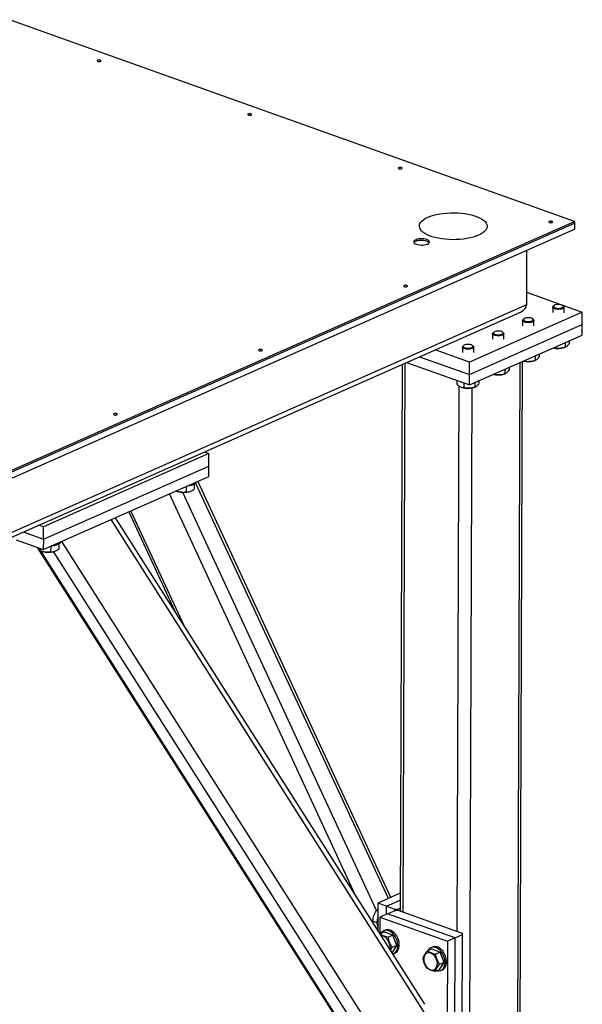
# Model space of a CAD drawing. Header units: millimetres. Extents: x 5 to 415, y 5 to 292.
# Tile 30 of 49: x 249 to 269, y 221 to 256. Entities that reach past the tile are written whole.
import ezdxf

# ---------------------------------------------------------------- set-up
doc = ezdxf.new("R2010")
doc.units = ezdxf.units.MM
doc.layers.add('TRAIT-FORT', color=4, linetype='Continuous', lineweight=25)

msp = doc.modelspace()

# ---------------------------------------------------------------- linework, layer by layer
at = {"layer": 'TRAIT-FORT', "color": 4, "linetype": 'Continuous', "lineweight": 25}
for p, q in [((269.075, 248.533), (236.08, 260.298)), ((232.345, 232.032), (269.074, 248.258)), ((232.346, 232.308), (269.075, 248.533)), ((232.346, 232.253), (269.075, 248.478)), ((269.075, 248.478), (269.074, 248.258)), ((269.075, 248.533), (269.075, 248.478)), ((267.377, 247.508), (267.37, 245.581)), ((267.372, 246.03), (269.346, 245.326)), ((267.37, 245.581), (232.238, 230.06)), ((268.299, 245.505), (268.299, 245.31)), ((268.344, 245.56), (268.319, 245.539)), ((268.68, 245.537), (268.655, 245.558)), ((268.699, 245.308), (268.699, 245.503)), ((232.225, 229.896), (267.164, 245.33)), ((269.346, 245.326), (265.353, 243.562)), ((267.28, 245.089), (267.254, 245.068)), ((267.615, 245.067), (267.59, 245.088)), ((269.344, 244.885), (269.346, 245.326)), ((265.352, 243.122), (269.344, 244.885)), ((267.235, 245.034), (267.234, 244.84)), ((267.634, 244.838), (267.635, 245.033)), ((269.343, 244.518), (269.344, 244.885)), ((265.35, 242.754), (269.343, 244.518)), ((266.17, 244.564), (266.169, 244.369)), ((266.215, 244.619), (266.19, 244.598)), ((266.551, 244.597), (266.525, 244.618)), ((266.569, 244.368), (266.57, 244.562)), ((265.105, 244.094), (265.105, 243.899)), ((265.151, 244.149), (265.125, 244.128)), ((265.486, 244.126), (265.461, 244.147)), ((265.505, 243.898), (265.505, 244.092)), ((268.324, 244.068), (268.348, 244.064)), ((268.348, 244.078), (268.348, 244.064)), ((268.708, 244.074), (268.747, 244.088)), ((268.737, 244.25), (268.736, 244.084)), ((268.746, 244.088), (268.736, 244.084)), ((268.884, 244.315), (268.883, 244.228)), ((263.588, 243.751), (265.352, 243.122)), ((265.353, 243.562), (264.14, 243.995)), ((267.672, 243.78), (267.672, 243.614)), ((267.819, 243.845), (267.819, 243.758)), ((262.977, 243.481), (262.905, 224.147)), ((263.013, 224.109), (263.084, 243.528)), ((263.127, 243.547), (265.35, 242.754)), ((265.352, 243.122), (265.353, 243.562)), ((266.754, 243.375), (266.754, 243.288)), ((267.046, 215.376), (267.15, 243.549)), ((267.127, 215.46), (267.231, 243.585)), ((267.259, 243.597), (267.283, 243.594)), ((267.283, 243.608), (267.283, 243.594)), ((267.644, 243.604), (267.682, 243.617)), ((267.682, 243.618), (267.672, 243.614)), ((265.35, 242.754), (265.352, 243.122)), ((266.194, 243.127), (266.218, 243.123)), ((266.219, 243.138), (266.218, 243.123)), ((266.579, 243.134), (266.617, 243.147)), ((266.608, 243.31), (266.607, 243.144)), ((266.617, 243.148), (266.607, 243.144)), ((264.912, 242.911), (264.912, 242.776)), ((264.924, 223.427), (264.995, 242.711)), ((265.07, 242.67), (265.086, 242.665)), ((265.154, 242.824), (265.154, 242.653)), ((265.515, 242.663), (265.553, 242.677)), ((265.543, 242.84), (265.543, 242.673)), ((265.552, 242.677), (265.543, 242.673)), ((265.69, 242.904), (265.689, 242.817)), ((265.343, 214.623), (265.446, 242.645)), ((256.137, 240.325), (250.282, 237.738)), ((255.969, 240.385), (256.137, 240.325)), ((256.136, 239.885), (256.137, 240.325)), ((250.28, 237.298), (256.136, 239.885)), ((256.134, 239.517), (256.136, 239.885)), ((250.279, 236.931), (256.134, 239.517)), ((255.618, 239.244), (255.617, 239.069)), ((262.484, 224.591), (255.666, 239.286)), ((262.576, 224.631), (255.748, 239.347)), ((261.324, 224.704), (254.737, 238.9)), ((254.994, 238.996), (255.028, 238.984)), ((262.069, 224.173), (255.211, 238.952)), ((255.329, 239.162), (255.329, 238.964)), ((255.457, 238.983), (255.468, 238.987)), ((253.3, 238.265), (254.931, 234.752)), ((255.286, 234.193), (253.38, 238.301)), ((250.282, 237.738), (250.114, 237.798)), ((263.894, 220.358), (252.676, 237.99)), ((263.773, 220.854), (252.828, 238.057)), ((249.561, 237.554), (250.28, 237.298)), ((250.28, 237.298), (250.282, 237.738)), ((249.324, 237.271), (250.279, 236.931)), ((250.28, 237.298), (250.279, 236.931)), ((250.827, 237.127), (250.827, 236.952)), ((263.881, 216.864), (250.931, 237.218)), ((250.062, 237.008), (262.957, 216.741)), ((250.163, 236.972), (250.163, 236.895)), ((263.073, 216.634), (250.187, 236.887)), ((250.204, 236.88), (250.237, 236.868)), ((250.539, 237.045), (250.538, 236.848)), ((263.64, 216.431), (250.643, 236.859)), ((250.666, 236.866), (250.678, 236.871)), ((262.908, 224.778), (262.117, 224.428)), ((262.117, 224.428), (262.113, 223.463)), ((262.415, 224.322), (262.117, 224.428)), ((262.414, 224.035), (262.415, 224.322)), ((262.415, 224.322), (262.907, 224.539)), ((262.415, 224.322), (262.714, 224.215)), ((262.714, 224.215), (262.827, 224.217)), ((262.714, 224.167), (262.714, 224.215)), ((262.827, 224.217), (262.906, 224.252)), ((262.827, 224.217), (262.827, 224.172)), ((262.116, 224.142), (262.057, 224.163)), ((262.188, 223.935), (262.186, 223.349)), ((262.454, 224.053), (262.188, 223.935)), ((262.188, 223.935), (264.577, 223.084)), ((262.454, 224.053), (262.72, 224.17)), ((264.843, 223.201), (262.454, 224.053)), ((262.833, 224.173), (262.72, 224.17)), ((265.103, 223.363), (262.833, 224.173)), ((262.081, 223.738), (261.934, 223.791)), ((262.113, 223.532), (262.072, 223.547)), ((262.195, 223.347), (262.191, 223.341)), ((262.355, 223.417), (262.195, 223.347)), ((262.366, 223.476), (262.313, 223.452)), ((262.355, 223.417), (262.648, 223.299)), ((262.648, 223.299), (262.488, 223.228)), ((262.783, 222.931), (262.648, 223.299)), ((264.843, 223.201), (264.577, 223.084)), ((264.813, 215.123), (264.843, 223.201)), ((264.843, 223.201), (265.109, 223.319)), ((265.079, 215.24), (265.109, 223.319)), ((265.109, 223.319), (265.103, 223.363)), ((262.783, 222.931), (262.624, 222.861)), ((262.626, 222.682), (262.783, 222.931)), ((264.027, 222.821), (263.868, 222.75)), ((264.038, 222.879), (263.985, 222.856)), ((264.027, 222.821), (264.32, 222.703)), ((264.577, 223.084), (264.547, 215.005)), ((262.626, 222.682), (262.614, 222.677)), ((262.668, 222.647), (262.722, 222.671)), ((264.32, 222.703), (264.16, 222.632)), ((264.455, 222.335), (264.32, 222.703)), ((264.455, 222.335), (264.296, 222.265)), ((264.298, 222.086), (264.455, 222.335)), ((264.298, 222.086), (264.139, 222.015)), ((264.34, 222.051), (264.394, 222.074))]:
    msp.add_line(p, q, dxfattribs=at)
at = {"layer": 'TRAIT-FORT', "color": 4, "linetype": 'Continuous', "lineweight": 25, "flags": 128}
for points in [[(252.202, 254.231), (252.189, 254.222), (252.185, 254.211), (252.192, 254.201), (252.208, 254.193), (252.231, 254.187), (252.257, 254.186), (252.283, 254.188), (252.304, 254.195), (252.317, 254.204), (252.321, 254.214), (252.314, 254.224), (252.298, 254.233), (252.276, 254.238), (252.249, 254.24), (252.224, 254.237), (252.202, 254.231)], [(257.527, 252.332), (257.514, 252.323), (257.51, 252.313), (257.517, 252.302), (257.533, 252.294), (257.556, 252.289), (257.582, 252.287), (257.608, 252.29), (257.629, 252.296), (257.642, 252.305), (257.646, 252.315), (257.639, 252.326), (257.623, 252.334), (257.601, 252.339), (257.574, 252.341), (257.549, 252.338), (257.527, 252.332)], [(262.852, 250.433), (262.839, 250.424), (262.835, 250.414), (262.842, 250.404), (262.858, 250.395), (262.881, 250.39), (262.907, 250.388), (262.933, 250.391), (262.954, 250.397), (262.967, 250.406), (262.971, 250.417), (262.964, 250.427), (262.948, 250.435), (262.925, 250.441), (262.899, 250.442), (262.874, 250.44), (262.852, 250.433)], [(263.885, 248.684), (263.977, 248.72), (264.078, 248.752), (264.187, 248.78), (264.303, 248.803), (264.425, 248.82), (264.551, 248.832), (264.68, 248.839), (264.81, 248.84), (264.939, 248.836), (265.067, 248.826), (265.191, 248.811), (265.311, 248.79), (265.424, 248.764), (265.53, 248.734), (265.627, 248.7), (265.714, 248.661), (265.79, 248.619), (265.854, 248.574), (265.906, 248.527), (265.945, 248.477), (265.97, 248.427), (265.981, 248.375), (265.977, 248.324), (265.96, 248.273), (265.929, 248.223), (265.885, 248.175), (265.828, 248.129), (265.758, 248.085), (265.677, 248.045), (265.585, 248.009), (265.484, 247.977), (265.375, 247.949), (265.259, 247.927), (265.137, 247.909), (265.011, 247.897), (264.882, 247.89), (264.752, 247.889), (264.623, 247.893), (264.495, 247.903), (264.371, 247.919), (264.251, 247.939), (264.138, 247.965), (264.032, 247.995), (263.935, 248.03), (263.848, 248.068), (263.772, 248.11), (263.708, 248.155), (263.656, 248.203), (263.618, 248.252), (263.593, 248.303), (263.582, 248.354), (263.585, 248.405), (263.602, 248.456), (263.633, 248.506), (263.677, 248.555), (263.735, 248.601), (263.804, 248.644), (263.885, 248.684)], [(268.177, 248.535), (268.164, 248.526), (268.16, 248.515), (268.167, 248.505), (268.183, 248.497), (268.206, 248.491), (268.232, 248.49), (268.258, 248.492), (268.279, 248.499), (268.292, 248.508), (268.296, 248.518), (268.289, 248.528), (268.273, 248.537), (268.25, 248.542), (268.224, 248.544), (268.198, 248.541), (268.177, 248.535)], [(263.451, 247.884), (263.415, 247.864), (263.391, 247.841), (263.38, 247.817), (263.384, 247.792), (263.401, 247.768), (263.432, 247.746), (263.474, 247.727), (263.525, 247.713), (263.583, 247.703), (263.645, 247.699), (263.707, 247.7), (263.767, 247.707), (263.822, 247.719), (263.869, 247.735), (263.905, 247.755), (263.929, 247.778), (263.94, 247.803), (263.936, 247.828), (263.918, 247.852), (263.888, 247.873), (263.846, 247.892), (263.795, 247.907), (263.737, 247.916), (263.675, 247.921), (263.613, 247.919), (263.552, 247.913), (263.498, 247.901), (263.451, 247.884)], [(263.931, 247.781), (263.918, 247.796), (263.888, 247.818), (263.846, 247.837), (263.795, 247.851), (263.737, 247.861), (263.675, 247.865), (263.612, 247.864), (263.552, 247.858), (263.497, 247.846), (263.451, 247.829)], [(263.931, 247.781), (263.918, 247.796), (263.888, 247.818), (263.846, 247.837), (263.795, 247.851), (263.737, 247.861), (263.675, 247.865), (263.612, 247.864), (263.552, 247.858), (263.497, 247.846), (263.451, 247.829)], [(263.044, 246.267), (263.031, 246.258), (263.027, 246.248), (263.034, 246.238), (263.05, 246.229), (263.073, 246.224), (263.099, 246.222), (263.125, 246.225), (263.146, 246.231), (263.159, 246.24), (263.163, 246.25), (263.156, 246.261), (263.14, 246.269), (263.117, 246.275), (263.091, 246.276), (263.066, 246.274), (263.044, 246.267)], [(268.68, 245.537), (268.688, 245.53), (268.699, 245.509), (268.695, 245.487), (268.677, 245.467), (268.646, 245.449), (268.604, 245.436), (268.554, 245.427), (268.5, 245.425), (268.446, 245.428), (268.396, 245.436), (268.354, 245.45), (268.322, 245.468), (268.304, 245.488), (268.3, 245.51), (268.311, 245.531), (268.319, 245.539)], [(268.475, 245.597), (268.426, 245.591), (268.384, 245.58), (268.351, 245.565), (268.332, 245.546), (268.328, 245.526), (268.339, 245.506), (268.364, 245.488), (268.401, 245.474), (268.447, 245.465), (268.498, 245.461), (268.549, 245.464), (268.595, 245.473), (268.633, 245.486), (268.659, 245.504), (268.671, 245.523), (268.667, 245.544), (268.649, 245.563), (268.618, 245.579), (268.575, 245.59), (268.527, 245.597), (268.475, 245.597)], [(267.411, 245.127), (267.362, 245.121), (267.319, 245.11), (267.287, 245.094), (267.267, 245.076), (267.263, 245.055), (267.274, 245.035), (267.299, 245.018), (267.337, 245.004), (267.383, 244.994), (267.433, 244.991), (267.484, 244.994), (267.53, 245.002), (267.568, 245.016), (267.594, 245.033), (267.606, 245.053), (267.603, 245.073), (267.585, 245.092), (267.553, 245.108), (267.511, 245.12), (267.462, 245.126), (267.411, 245.127)], [(267.615, 245.067), (267.623, 245.06), (267.634, 245.039), (267.631, 245.017), (267.613, 244.997), (267.581, 244.979), (267.539, 244.966), (267.489, 244.957), (267.435, 244.954), (267.381, 244.957), (267.331, 244.966), (267.289, 244.98), (267.257, 244.997), (267.239, 245.018), (267.235, 245.039), (267.246, 245.06), (267.254, 245.068)], [(266.551, 244.597), (266.558, 244.589), (266.57, 244.568), (266.566, 244.547), (266.548, 244.526), (266.517, 244.509), (266.475, 244.495), (266.425, 244.487), (266.371, 244.484), (266.317, 244.487), (266.267, 244.496), (266.224, 244.509), (266.193, 244.527), (266.174, 244.547), (266.171, 244.569), (266.181, 244.59), (266.19, 244.598)], [(266.346, 244.657), (266.297, 244.651), (266.254, 244.64), (266.222, 244.624), (266.203, 244.605), (266.199, 244.585), (266.209, 244.565), (266.235, 244.547), (266.272, 244.533), (266.318, 244.524), (266.369, 244.521), (266.419, 244.523), (266.466, 244.532), (266.504, 244.545), (266.53, 244.563), (266.542, 244.583), (266.538, 244.603), (266.52, 244.622), (266.488, 244.638), (266.446, 244.65), (266.397, 244.656), (266.346, 244.657)], [(265.486, 244.126), (265.494, 244.119), (265.505, 244.098), (265.501, 244.076), (265.483, 244.056), (265.452, 244.039), (265.41, 244.025), (265.36, 244.016), (265.306, 244.014), (265.252, 244.017), (265.202, 244.025), (265.16, 244.039), (265.128, 244.057), (265.11, 244.077), (265.106, 244.099), (265.117, 244.12), (265.125, 244.128)], [(265.282, 244.186), (265.232, 244.181), (265.19, 244.169), (265.157, 244.154), (265.138, 244.135), (265.134, 244.115), (265.145, 244.095), (265.17, 244.077), (265.207, 244.063), (265.253, 244.054), (265.304, 244.05), (265.355, 244.053), (265.401, 244.062), (265.439, 244.075), (265.465, 244.093), (265.477, 244.112), (265.474, 244.133), (265.455, 244.152), (265.424, 244.168), (265.382, 244.18), (265.333, 244.186), (265.282, 244.186)], [(257.911, 244), (257.898, 243.991), (257.894, 243.98), (257.901, 243.97), (257.917, 243.962), (257.94, 243.956), (257.966, 243.955), (257.992, 243.957), (258.013, 243.963), (258.026, 243.972), (258.03, 243.983), (258.023, 243.993), (258.007, 244.002), (257.985, 244.007), (257.958, 244.008), (257.933, 244.006), (257.911, 244)], [(252.778, 241.732), (252.765, 241.723), (252.761, 241.713), (252.768, 241.702), (252.784, 241.694), (252.807, 241.689), (252.833, 241.687), (252.859, 241.69), (252.88, 241.696), (252.893, 241.705), (252.897, 241.715), (252.89, 241.726), (252.874, 241.734), (252.852, 241.739), (252.825, 241.741), (252.8, 241.738), (252.778, 241.732)], [(255.681, 239.317), (255.678, 239.307), (255.658, 239.277), (255.626, 239.249), (255.58, 239.223), (255.525, 239.201), (255.46, 239.184), (255.388, 239.171), (255.339, 239.166)], [(250.89, 237.201), (250.887, 237.191), (250.868, 237.161), (250.835, 237.132), (250.79, 237.107), (250.734, 237.085), (250.669, 237.067), (250.597, 237.055), (250.548, 237.049)], [(262.639, 222.637), (262.661, 222.644), (262.709, 222.671), (262.749, 222.709), (262.781, 222.759), (262.804, 222.818), (262.816, 222.884), (262.819, 222.956), (262.81, 223.031), (262.791, 223.106), (262.763, 223.18), (262.726, 223.249), (262.681, 223.312), (262.631, 223.366), (262.575, 223.411), (262.517, 223.443), (262.458, 223.463), (262.4, 223.47), (262.346, 223.463), (262.295, 223.443), (262.251, 223.411), (262.215, 223.366), (262.206, 223.351)], [(262.535, 222.8), (262.543, 222.84), (262.545, 222.901), (262.537, 222.965), (262.518, 223.029), (262.49, 223.091), (262.454, 223.147), (262.412, 223.195), (262.364, 223.234), (262.315, 223.26), (262.264, 223.274), (262.232, 223.276)], [(262.722, 222.671), (262.762, 222.694), (262.802, 222.733), (262.834, 222.782), (262.857, 222.841), (262.87, 222.908), (262.872, 222.98), (262.863, 223.054), (262.845, 223.13), (262.816, 223.203), (262.779, 223.272), (262.735, 223.335), (262.684, 223.39), (262.628, 223.434), (262.57, 223.467), (262.512, 223.487), (262.454, 223.494), (262.399, 223.487), (262.366, 223.476)], [(264.194, 222.04), (264.224, 222.034), (264.281, 222.034), (264.334, 222.048), (264.381, 222.074), (264.421, 222.113), (264.453, 222.163), (264.476, 222.222), (264.489, 222.288), (264.491, 222.36), (264.482, 222.435), (264.464, 222.51), (264.435, 222.583), (264.398, 222.653), (264.353, 222.716), (264.303, 222.77), (264.247, 222.814), (264.189, 222.847), (264.13, 222.867), (264.073, 222.874), (264.018, 222.867), (263.967, 222.847), (263.923, 222.814), (263.887, 222.77), (263.878, 222.755)], [(264.394, 222.074), (264.434, 222.098), (264.474, 222.137), (264.506, 222.186), (264.529, 222.245), (264.542, 222.312), (264.544, 222.383), (264.535, 222.458), (264.517, 222.533), (264.488, 222.607), (264.451, 222.676), (264.407, 222.739), (264.356, 222.794), (264.301, 222.838), (264.243, 222.871), (264.184, 222.891), (264.126, 222.897), (264.071, 222.891), (264.038, 222.879)], [(263.763, 222.309), (263.79, 222.247), (263.826, 222.191), (263.869, 222.143), (263.916, 222.105), (263.966, 222.078), (264.016, 222.064), (264.065, 222.064), (264.11, 222.077), (264.148, 222.103), (264.18, 222.14), (264.202, 222.188), (264.215, 222.244), (264.217, 222.305), (264.209, 222.369), (264.19, 222.433), (264.162, 222.495), (264.126, 222.551), (264.084, 222.599), (264.037, 222.637), (263.987, 222.664), (263.936, 222.678), (263.888, 222.678), (263.843, 222.665), (263.804, 222.639), (263.773, 222.602), (263.75, 222.554), (263.738, 222.498), (263.736, 222.437), (263.744, 222.373), (263.763, 222.309)]]:
    msp.add_lwpolyline(points, dxfattribs=at)
at = {"layer": 'TRAIT-FORT', "color": 4, "linetype": 'Continuous', "lineweight": 25}
for centre, radius, start, end in [((263.492, 247.708), 0.128, 108.9323, 144.0852), ((268.495, 244.765), 0.723, 255.6807, 287.1499), ((267.431, 244.295), 0.723, 255.6807, 287.1499), ((266.366, 243.825), 0.723, 255.6807, 287.1499), ((265.303, 243.339), 0.709, 252.1816, 287.3961), ((255.245, 239.658), 0.708, 252.1662, 287.4115), ((250.454, 237.542), 0.708, 252.1662, 287.4115), ((262.626, 223.74), 0.545, 159.7192, 199.8586)]:
    msp.add_arc(centre, radius, start, end, dxfattribs=at)
msp.add_ellipse((266.918, 245.572), major_axis=(0.452, 0.017), ratio=0.649651, start_param=5.26265, end_param=6.256913, dxfattribs=at)
msp.add_ellipse((266.918, 245.572), major_axis=(0.452, 0.017), ratio=0.649651, start_param=5.26265, end_param=6.256913, dxfattribs=at)
for points, knots in [([(268.736, 244.084), (268.687, 244.071), (268.605, 244.048), (268.486, 244.043), (268.407, 244.052), (268.361, 244.061), (268.348, 244.064)], [0, 0, 0, 0, 0.385549, 0.637642, 0.896546, 1, 1, 1, 1]), ([(268.883, 244.228), (268.87, 244.208), (268.845, 244.166), (268.807, 244.123), (268.778, 244.101), (268.763, 244.095), (268.759, 244.094)], [0, 0, 0, 0, 0.314065, 0.63494, 0.908401, 1, 1, 1, 1]), ([(267.819, 243.758), (267.806, 243.737), (267.78, 243.696), (267.742, 243.653), (267.713, 243.63), (267.698, 243.625), (267.695, 243.623)], [0, 0, 0, 0, 0.314065, 0.63494, 0.908401, 1, 1, 1, 1]), ([(267.672, 243.614), (267.622, 243.6), (267.54, 243.578), (267.422, 243.573), (267.342, 243.582), (267.296, 243.591), (267.283, 243.594)], [0, 0, 0, 0, 0.385549, 0.637642, 0.896546, 1, 1, 1, 1]), ([(266.607, 243.144), (266.558, 243.13), (266.476, 243.107), (266.357, 243.103), (266.277, 243.111), (266.232, 243.121), (266.218, 243.123)], [0, 0, 0, 0, 0.385549, 0.637642, 0.896546, 1, 1, 1, 1]), ([(266.754, 243.288), (266.741, 243.267), (266.715, 243.226), (266.677, 243.183), (266.649, 243.16), (266.634, 243.155), (266.63, 243.153)], [0, 0, 0, 0, 0.314065, 0.63494, 0.908401, 1, 1, 1, 1]), ([(264.912, 242.776), (264.933, 242.758), (264.975, 242.72), (265.038, 242.682), (265.098, 242.66), (265.135, 242.655), (265.154, 242.653)], [0, 0, 0, 0, 0.264605, 0.534948, 0.765343, 1, 1, 1, 1]), ([(265.543, 242.673), (265.493, 242.66), (265.411, 242.637), (265.293, 242.632), (265.213, 242.641), (265.167, 242.65), (265.154, 242.653)], [0, 0, 0, 0, 0.385549, 0.637642, 0.896546, 1, 1, 1, 1]), ([(265.689, 242.817), (265.677, 242.797), (265.651, 242.755), (265.613, 242.712), (265.584, 242.69), (265.569, 242.684), (265.565, 242.683)], [0, 0, 0, 0, 0.314065, 0.63494, 0.908401, 1, 1, 1, 1]), ([(255.329, 238.964), (255.296, 238.96), (255.23, 238.952), (255.133, 238.959), (255.047, 238.978), (254.996, 238.996), (254.974, 239.005)], [0, 0, 0, 0, 0.2798319, 0.5657319, 0.8093857, 1, 1, 1, 1]), ([(255.329, 238.964), (255.354, 238.965), (255.404, 238.967), (255.479, 238.988), (255.551, 239.023), (255.595, 239.053), (255.617, 239.069)], [0, 0, 0, 0, 0.264605, 0.534948, 0.765343, 1, 1, 1, 1]), ([(250.163, 236.895), (250.152, 236.904), (250.134, 236.918), (250.111, 236.957), (250.1, 236.986), (250.097, 236.996)], [0, 0, 0, 0, 0.500024, 0.826965, 1, 1, 1, 1]), ([(250.538, 236.848), (250.505, 236.844), (250.44, 236.836), (250.342, 236.842), (250.249, 236.863), (250.192, 236.884), (250.163, 236.895)], [0, 0, 0, 0, 0.264605, 0.534948, 0.765343, 1, 1, 1, 1]), ([(250.538, 236.848), (250.563, 236.849), (250.614, 236.851), (250.689, 236.872), (250.76, 236.907), (250.804, 236.937), (250.827, 236.952)], [0, 0, 0, 0, 0.264605, 0.534948, 0.765343, 1, 1, 1, 1]), ([(262.116, 224.208), (262.111, 224.205), (262.087, 224.191), (262.07, 224.176), (262.057, 224.163)], [0, 0, 0, 0, 0.210309, 1, 1, 1, 1]), ([(261.934, 223.791), (261.94, 223.841), (261.951, 223.925), (261.99, 224.038), (262.026, 224.111), (262.05, 224.152), (262.057, 224.163)], [0, 0, 0, 0, 0.385549, 0.637642, 0.896546, 1, 1, 1, 1]), ([(262.072, 223.547), (262.053, 223.571), (262.016, 223.618), (261.975, 223.683), (261.948, 223.741), (261.938, 223.774), (261.934, 223.791)], [0, 0, 0, 0, 0.264605, 0.534948, 0.765343, 1, 1, 1, 1]), ([(262.195, 223.347), (262.215, 223.334), (262.255, 223.308), (262.326, 223.275), (262.406, 223.249), (262.461, 223.235), (262.488, 223.228)], [0, 0, 0, 0, 0.264605, 0.534948, 0.765343, 1, 1, 1, 1]), ([(262.624, 222.861), (262.598, 222.904), (262.557, 222.975), (262.516, 223.088), (262.498, 223.168), (262.49, 223.215), (262.488, 223.228)], [0, 0, 0, 0, 0.385549, 0.637642, 0.896546, 1, 1, 1, 1]), ([(262.554, 222.77), (262.56, 222.779), (262.581, 222.808), (262.606, 222.839), (262.624, 222.861)], [0, 0, 0, 0, 0.303409, 1, 1, 1, 1]), ([(263.868, 222.75), (263.848, 222.726), (263.809, 222.677), (263.764, 222.611), (263.731, 222.551), (263.717, 222.518), (263.71, 222.501)], [0, 0, 0, 0, 0.264605, 0.534948, 0.765343, 1, 1, 1, 1]), ([(263.846, 222.134), (263.82, 222.177), (263.779, 222.248), (263.738, 222.361), (263.72, 222.441), (263.712, 222.488), (263.71, 222.501)], [0, 0, 0, 0, 0.3855495, 0.6376419, 0.8965462, 1, 1, 1, 1]), ([(263.868, 222.75), (263.887, 222.738), (263.927, 222.712), (263.999, 222.679), (264.078, 222.652), (264.133, 222.639), (264.16, 222.632)], [0, 0, 0, 0, 0.264605, 0.534948, 0.765343, 1, 1, 1, 1]), ([(264.296, 222.265), (264.271, 222.308), (264.229, 222.379), (264.189, 222.492), (264.17, 222.571), (264.163, 222.619), (264.16, 222.632)], [0, 0, 0, 0, 0.385549, 0.637642, 0.896546, 1, 1, 1, 1]), ([(264.139, 222.015), (264.107, 222.023), (264.044, 222.039), (263.964, 222.067), (263.897, 222.1), (263.863, 222.122), (263.846, 222.134)], [0, 0, 0, 0, 0.264605, 0.534948, 0.765343, 1, 1, 1, 1]), ([(264.139, 222.015), (264.146, 222.034), (264.162, 222.073), (264.199, 222.136), (264.244, 222.2), (264.279, 222.243), (264.296, 222.265)], [0, 0, 0, 0, 0.264605, 0.534948, 0.765343, 1, 1, 1, 1])]:
    msp.add_open_spline(points, degree=3, knots=knots, dxfattribs=at)

doc.saveas('drawing.dxf')
